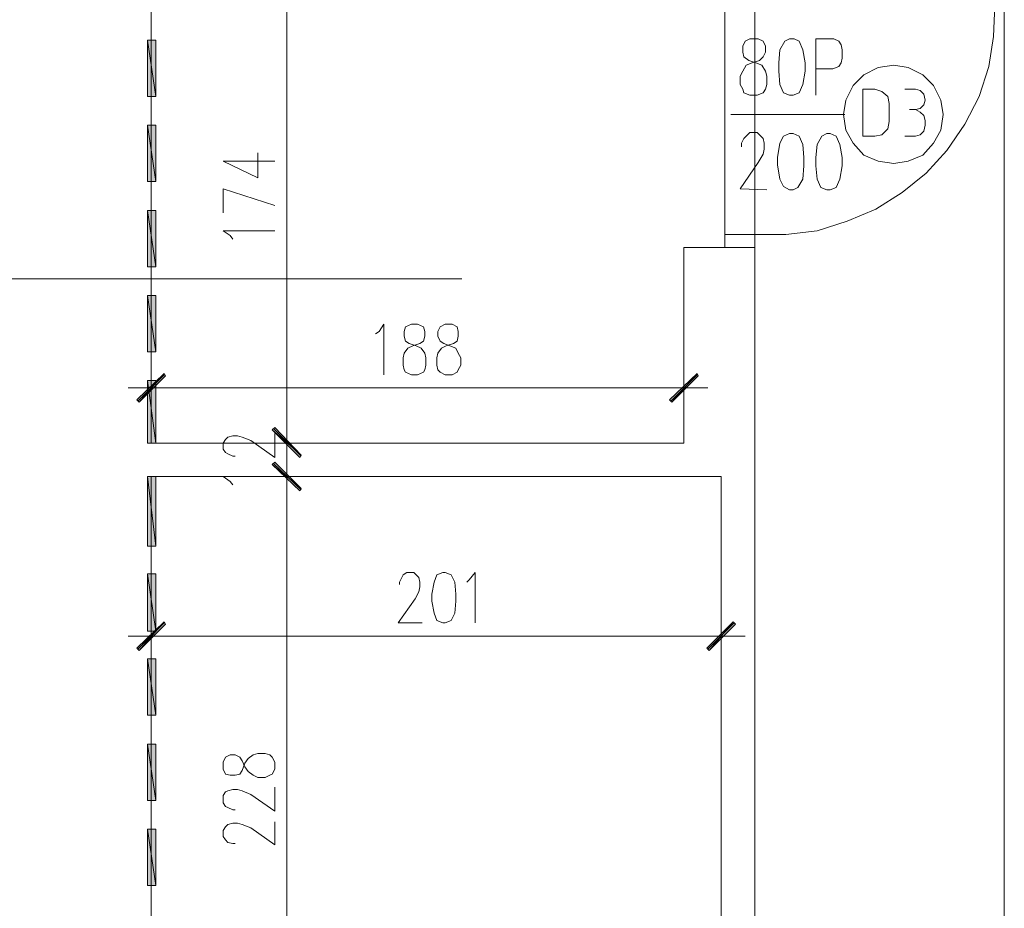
# Model space of a CAD drawing. Header units: inches. Extents: x 1504 to 12593, y -807 to 3183.
# Tile 190 of 256: x 5485 to 5832, y 1471 to 1784. Entities that reach past the tile are written whole.
import ezdxf

# ---------------------------------------------------------------- set-up
doc = ezdxf.new("R2010")
doc.units = ezdxf.units.IN
doc.header["$MEASUREMENT"] = 0
for name, color, linetype in [('at_Entity', 7, 'Continuous'), ('at_Rect', 7, 'Continuous'), ('at_Solid', 7, 'Continuous')]:
    doc.layers.add(name, color=color, linetype=linetype)

msp = doc.modelspace()

# ---------------------------------------------------------------- hatches: boundary and pattern name
at = {"layer": 'at_Solid', "lineweight": 15}
for points in [[(5533.14, 1776.78), (5530.19, 1776.78), (5533.14, 1756.93)], [(5530.19, 1776.78), (5533.14, 1756.93), (5530.19, 1756.93)], [(5533.14, 1746.79), (5530.19, 1746.79), (5533.14, 1726.94)], [(5530.19, 1746.79), (5533.14, 1726.94), (5530.19, 1726.94)], [(5533.14, 1716.8), (5530.19, 1716.8), (5533.14, 1696.95)], [(5530.19, 1716.8), (5533.14, 1696.95), (5530.19, 1696.95)], [(5533.14, 1686.81), (5530.19, 1686.81), (5533.14, 1666.96)], [(5530.19, 1686.81), (5533.14, 1666.96), (5530.19, 1666.96)], [(5526.39, 1650.06), (5527.23, 1649.22), (5536.1, 1659.35)], [(5527.23, 1649.22), (5536.1, 1659.35), (5536.52, 1658.51)], [(5533.14, 1656.82), (5530.19, 1656.82), (5533.14, 1634.86)], [(5530.19, 1656.82), (5533.14, 1634.86), (5530.19, 1634.86)], [(5723.65, 1659.35), (5714.78, 1649.22), (5713.93, 1650.06)], [(5724.07, 1658.51), (5723.65, 1659.35), (5714.78, 1649.22)], [(5584.26, 1630.63), (5574.12, 1639.5), (5574.97, 1640.35)], [(5584.26, 1630.63), (5574.12, 1639.5), (5574.97, 1640.35)], [(5583.83, 1629.79), (5584.26, 1630.63), (5574.12, 1639.5)], [(5583.83, 1629.79), (5584.26, 1630.63), (5574.12, 1639.5)], [(5574.97, 1628.1), (5574.12, 1627.25), (5584.26, 1618.8)], [(5574.97, 1628.1), (5574.12, 1627.25), (5584.26, 1618.8)], [(5574.12, 1627.25), (5584.26, 1618.8), (5583.83, 1617.96)], [(5574.12, 1627.25), (5584.26, 1618.8), (5583.83, 1617.96)], [(5533.14, 1623.03), (5530.19, 1623.03), (5533.14, 1598.53)], [(5530.19, 1623.03), (5533.14, 1598.53), (5530.19, 1598.53)], [(5533.14, 1588.81), (5530.19, 1588.81), (5533.14, 1568.54)], [(5530.19, 1588.81), (5533.14, 1568.54), (5530.19, 1568.54)], [(5526.39, 1562.62), (5527.23, 1561.78), (5536.1, 1571.92)], [(5527.23, 1561.78), (5536.1, 1571.92), (5536.52, 1571.07)], [(5736.32, 1571.92), (5727.87, 1561.78), (5727.03, 1562.62)], [(5737.17, 1571.07), (5736.32, 1571.92), (5727.87, 1561.78)], [(5533.14, 1558.83), (5530.19, 1558.83), (5533.14, 1538.97)], [(5530.19, 1558.83), (5533.14, 1538.97), (5530.19, 1538.97)], [(5533.14, 1528.83), (5530.19, 1528.83), (5533.14, 1508.98)], [(5530.19, 1528.83), (5533.14, 1508.98), (5530.19, 1508.98)], [(5533.14, 1498.84), (5530.19, 1498.84), (5533.14, 1478.99)], [(5530.19, 1498.84), (5533.14, 1478.99), (5530.19, 1478.99)]]:
    msp.add_hatch(color=7, dxfattribs=at).paths.add_polyline_path(points)

# ---------------------------------------------------------------- linework, layer by layer
at = {"layer": 'at_Entity', "color": 7, "lineweight": 15}
for p, q in [((5831.78, -316.64), (5831.78, 1938.56)), ((5531.46, 1634.86), (5531.46, 1808.46)), ((5579.19, 1640.77), (5579.19, 1802.97)), ((5827.98, 1778.05), (5828.4, 1789.03)), ((5826.29, 1767.49), (5827.98, 1778.05)), ((5533.14, 1776.78), (5530.19, 1776.78)), ((5530.19, 1776.78), (5533.14, 1756.93)), ((5530.19, 1776.78), (5533.14, 1756.93)), ((5530.19, 1756.93), (5530.19, 1776.78)), ((5533.14, 1756.93), (5533.14, 1776.78)), ((5740.54, 1776.36), (5739.7, 1774.67)), ((5739.7, 1774.67), (5739.7, 1772.56)), ((5742.23, 1777.21), (5740.54, 1776.36)), ((5745.19, 1777.21), (5742.23, 1777.21)), ((5746.88, 1776.36), (5745.19, 1777.21)), ((5747.73, 1774.67), (5746.88, 1776.36)), ((5747.73, 1772.56), (5747.73, 1774.67)), ((5754.48, 1776.36), (5752.79, 1773.4)), ((5756.18, 1777.21), (5754.48, 1776.36)), ((5757.87, 1777.21), (5756.18, 1777.21)), ((5759.55, 1776.36), (5757.87, 1777.21)), ((5760.82, 1773.4), (5759.55, 1776.36)), ((5765.47, 1757.35), (5765.47, 1777.21)), ((5765.47, 1777.21), (5771.8, 1777.21)), ((5771.8, 1777.21), (5773.49, 1776.36)), ((5773.49, 1776.36), (5774.33, 1775.09)), ((5774.33, 1775.09), (5774.76, 1773.4)), ((5739.7, 1772.56), (5740.13, 1770.87)), ((5746.88, 1770.87), (5747.73, 1772.56)), ((5752.79, 1773.4), (5752.37, 1768.76)), ((5761.66, 1768.76), (5760.82, 1773.4)), ((5774.76, 1773.4), (5774.76, 1770.44)), ((5739.7, 1765.8), (5740.97, 1767.91)), ((5740.13, 1770.87), (5741.81, 1769.6)), ((5740.97, 1767.91), (5743.08, 1768.76)), ((5741.81, 1769.6), (5744.35, 1768.76)), ((5743.08, 1768.76), (5745.61, 1769.6)), ((5744.35, 1768.76), (5746.46, 1767.91)), ((5745.61, 1769.6), (5746.88, 1770.87)), ((5746.46, 1767.91), (5747.73, 1765.8)), ((5752.37, 1768.76), (5752.37, 1765.8)), ((5761.66, 1765.8), (5761.66, 1768.76)), ((5774.33, 1768.76), (5773.49, 1767.49)), ((5774.76, 1770.44), (5774.33, 1768.76)), ((5792.92, 1767.91), (5787.43, 1767.07)), ((5797.99, 1767.07), (5792.92, 1767.91)), ((5738.85, 1764.11), (5739.7, 1765.8)), ((5738.85, 1761.16), (5738.85, 1764.11)), ((5747.73, 1765.8), (5748.15, 1764.11)), ((5748.15, 1764.11), (5748.15, 1761.16)), ((5752.37, 1765.8), (5752.79, 1761.16)), ((5760.82, 1761.16), (5761.66, 1765.8)), ((5771.38, 1766.64), (5765.47, 1766.64)), ((5773.49, 1767.49), (5771.38, 1766.64)), ((5782.36, 1764.54), (5778.56, 1760.73)), ((5787.43, 1767.07), (5782.36, 1764.54)), ((5803.06, 1764.54), (5797.99, 1767.07)), ((5806.86, 1760.73), (5803.06, 1764.54)), ((5822.91, 1756.93), (5826.29, 1767.49)), ((5739.7, 1759.46), (5738.85, 1761.16)), ((5748.15, 1761.16), (5747.73, 1759.46)), ((5752.79, 1761.16), (5754.06, 1758.2)), ((5759.55, 1758.2), (5760.82, 1761.16)), ((5778.56, 1760.73), (5776.03, 1755.66)), ((5809.4, 1755.66), (5806.86, 1760.73)), ((5740.13, 1758.2), (5739.7, 1759.46)), ((5742.23, 1757.35), (5740.13, 1758.2)), ((5744.77, 1757.35), (5742.23, 1757.35)), ((5746.88, 1758.2), (5744.77, 1757.35)), ((5747.73, 1759.46), (5746.88, 1758.2)), ((5754.06, 1758.2), (5756.18, 1757.35)), ((5756.18, 1757.35), (5757.44, 1757.35)), ((5757.44, 1757.35), (5759.55, 1758.2)), ((5786.17, 1759.46), (5781.94, 1759.46)), ((5781.94, 1759.46), (5781.94, 1742.99)), ((5788.7, 1758.62), (5786.17, 1759.46)), ((5790.81, 1756.93), (5788.7, 1758.62)), ((5796.72, 1759.46), (5800.53, 1759.46)), ((5802.22, 1759.04), (5800.53, 1759.46)), ((5803.48, 1757.77), (5802.22, 1759.04)), ((5803.91, 1755.66), (5803.48, 1757.77)), ((5533.14, 1756.93), (5530.19, 1756.93)), ((5776.03, 1755.66), (5775.18, 1750.59)), ((5791.23, 1754.39), (5790.81, 1756.93)), ((5791.23, 1748.06), (5791.23, 1754.39)), ((5802.22, 1752.7), (5803.48, 1753.98)), ((5803.48, 1753.98), (5803.91, 1755.66)), ((5810.24, 1750.59), (5809.4, 1755.66)), ((5817.84, 1747.21), (5822.91, 1756.93)), ((5735.48, 1750.59), (5775.61, 1750.59)), ((5775.18, 1750.59), (5776.03, 1745.1)), ((5800.53, 1752.28), (5798.41, 1752.28)), ((5800.53, 1752.28), (5802.22, 1752.7)), ((5802.22, 1751.44), (5800.53, 1752.28)), ((5803.48, 1750.17), (5802.22, 1751.44)), ((5809.4, 1745.1), (5810.24, 1750.59)), ((5533.14, 1746.79), (5530.19, 1746.79)), ((5530.19, 1746.79), (5533.14, 1726.94)), ((5530.19, 1746.79), (5533.14, 1726.94)), ((5530.19, 1726.94), (5530.19, 1746.79)), ((5533.14, 1726.94), (5533.14, 1746.79)), ((5790.81, 1745.52), (5791.23, 1748.06)), ((5803.91, 1748.48), (5803.48, 1750.17)), ((5803.48, 1744.68), (5803.91, 1746.79)), ((5803.91, 1748.48), (5803.91, 1746.79)), ((5811.51, 1737.92), (5817.84, 1747.21)), ((5740.97, 1742.99), (5742.23, 1744.26)), ((5742.23, 1744.26), (5744.77, 1744.26)), ((5744.77, 1744.26), (5746.03, 1742.99)), ((5756.18, 1743.83), (5754.06, 1742.99)), ((5757.44, 1743.83), (5756.18, 1743.83)), ((5759.55, 1742.99), (5757.44, 1743.83)), ((5769.27, 1743.83), (5767.58, 1742.99)), ((5770.53, 1743.83), (5769.27, 1743.83)), ((5772.65, 1742.99), (5770.53, 1743.83)), ((5776.03, 1745.1), (5778.56, 1740.46)), ((5786.17, 1742.99), (5788.7, 1743.41)), ((5788.7, 1743.41), (5790.81, 1745.52)), ((5800.53, 1742.99), (5802.22, 1743.41)), ((5802.22, 1743.41), (5803.48, 1744.68)), ((5806.86, 1740.46), (5809.4, 1745.1)), ((5739.28, 1740.46), (5740.13, 1742.14)), ((5739.28, 1739.19), (5739.28, 1740.46)), ((5740.13, 1742.14), (5740.97, 1742.99)), ((5746.03, 1742.99), (5746.88, 1742.14)), ((5746.88, 1742.14), (5747.3, 1740.46)), ((5747.3, 1740.46), (5747.3, 1738.34)), ((5752.79, 1740.46), (5751.95, 1735.39)), ((5754.06, 1742.99), (5752.79, 1740.46)), ((5760.82, 1740.03), (5759.55, 1742.99)), ((5761.24, 1735.39), (5760.82, 1740.03)), ((5765.89, 1740.03), (5765.47, 1735.39)), ((5767.58, 1742.99), (5765.89, 1740.03)), ((5773.92, 1740.03), (5772.65, 1742.99)), ((5774.76, 1735.39), (5773.92, 1740.03)), ((5778.56, 1740.46), (5782.36, 1736.23)), ((5781.94, 1742.99), (5786.17, 1742.99)), ((5800.53, 1742.99), (5796.72, 1742.99)), ((5803.06, 1736.23), (5806.86, 1740.46)), ((5569.05, 1728.21), (5569.05, 1737.08)), ((5746.88, 1736.65), (5745.19, 1733.7)), ((5747.3, 1738.34), (5746.88, 1736.65)), ((5804.33, 1729.9), (5811.51, 1737.92)), ((5556.8, 1734.12), (5569.05, 1728.21)), ((5556.8, 1734.12), (5574.97, 1734.12)), ((5745.19, 1733.7), (5738.85, 1724.4)), ((5751.95, 1735.39), (5751.95, 1732.85)), ((5761.24, 1732.43), (5761.24, 1735.39)), ((5765.47, 1735.39), (5765.47, 1732.43)), ((5774.76, 1732.43), (5774.76, 1735.39)), ((5782.36, 1736.23), (5787.43, 1734.12)), ((5787.43, 1734.12), (5792.92, 1733.27)), ((5792.92, 1733.27), (5797.99, 1734.12)), ((5797.99, 1734.12), (5803.06, 1736.23)), ((5751.95, 1732.85), (5752.79, 1727.78)), ((5760.82, 1727.78), (5761.24, 1732.43)), ((5765.47, 1732.43), (5765.89, 1727.78)), ((5773.92, 1727.78), (5774.76, 1732.43)), ((5795.88, 1723.14), (5804.33, 1729.9)), ((5533.14, 1726.94), (5530.19, 1726.94)), ((5752.79, 1727.78), (5754.06, 1725.25)), ((5759.13, 1724.83), (5760.82, 1727.78)), ((5765.89, 1727.78), (5767.15, 1724.83)), ((5772.65, 1724.83), (5773.92, 1727.78)), ((5556.8, 1715.96), (5556.8, 1724.4)), ((5556.8, 1724.4), (5574.97, 1718.49)), ((5738.85, 1724.4), (5748.15, 1723.98)), ((5754.06, 1725.25), (5756.18, 1723.98)), ((5756.18, 1723.98), (5757.44, 1723.98)), ((5757.44, 1723.98), (5759.13, 1724.83)), ((5767.15, 1724.83), (5769.27, 1723.98)), ((5769.27, 1723.98), (5770.53, 1723.98)), ((5770.53, 1723.98), (5772.65, 1724.83)), ((5786.58, 1717.22), (5795.88, 1723.14)), ((5533.14, 1716.8), (5530.19, 1716.8)), ((5530.19, 1716.8), (5533.14, 1696.95)), ((5530.19, 1716.8), (5533.14, 1696.95)), ((5530.19, 1696.95), (5530.19, 1716.8)), ((5533.14, 1696.95), (5533.14, 1716.8)), ((5776.45, 1713), (5786.58, 1717.22)), ((5765.89, 1709.62), (5776.45, 1713)), ((5559.33, 1707.93), (5556.8, 1709.62)), ((5556.8, 1709.62), (5574.97, 1709.62)), ((5754.91, 1708.35), (5765.89, 1709.62)), ((5560.18, 1706.66), (5559.33, 1707.93)), ((5743.92, 1708.35), (5733.36, 1708.35)), ((5733.36, 1708.35), (5733.36, 1703.71)), ((5743.92, 1703.71), (5743.92, 1708.35)), ((5743.92, 1708.35), (5754.91, 1708.35)), ((5719, 1703.71), (5719, 1634.86)), ((5719, 1703.71), (5743.92, 1703.71)), ((5733.36, 1703.71), (5743.92, 1703.71)), ((5743.92, 1703.71), (5743.92, 1395.78)), ((5533.14, 1696.95), (5530.19, 1696.95)), ((5138.63, 1692.73), (5640.86, 1692.73)), ((5533.14, 1686.81), (5530.19, 1686.81)), ((5530.19, 1686.81), (5533.14, 1666.96)), ((5530.19, 1686.81), (5533.14, 1666.96)), ((5530.19, 1666.96), (5530.19, 1686.81)), ((5533.14, 1666.96), (5533.14, 1686.81)), ((5610.45, 1673.3), (5611.71, 1674.14)), ((5611.71, 1674.14), (5613.4, 1676.67)), ((5613.4, 1676.67), (5613.4, 1658.93)), ((5621.01, 1675.83), (5620.58, 1674.14)), ((5620.58, 1674.14), (5620.58, 1672.45)), ((5623.12, 1676.67), (5621.01, 1675.83)), ((5625.23, 1676.67), (5623.12, 1676.67)), ((5627.34, 1675.83), (5625.23, 1676.67)), ((5627.76, 1674.14), (5627.34, 1675.83)), ((5627.76, 1672.45), (5627.76, 1674.14)), ((5633.25, 1675.83), (5632.41, 1674.14)), ((5632.41, 1674.14), (5632.41, 1672.45)), ((5634.94, 1676.67), (5633.25, 1675.83)), ((5637.48, 1676.67), (5634.94, 1676.67)), ((5639.17, 1675.83), (5637.48, 1676.67)), ((5639.59, 1674.14), (5639.17, 1675.83)), ((5639.59, 1672.45), (5639.59, 1674.14)), ((5620.58, 1672.45), (5621.01, 1670.76)), ((5621.01, 1670.76), (5622.27, 1669.91)), ((5626.07, 1669.91), (5627.34, 1670.76)), ((5627.34, 1670.76), (5627.76, 1672.45)), ((5632.41, 1672.45), (5633.25, 1670.76)), ((5633.25, 1670.76), (5634.52, 1669.91)), ((5637.9, 1669.91), (5639.17, 1670.76)), ((5639.17, 1670.76), (5639.59, 1672.45)), ((5620.58, 1666.53), (5621.85, 1668.22)), ((5621.85, 1668.22), (5623.54, 1669.07)), ((5622.27, 1669.91), (5624.81, 1669.07)), ((5623.54, 1669.07), (5626.07, 1669.91)), ((5624.81, 1669.07), (5626.5, 1668.22)), ((5626.5, 1668.22), (5627.76, 1666.53)), ((5632.41, 1666.53), (5633.68, 1668.22)), ((5633.68, 1668.22), (5635.37, 1669.07)), ((5634.52, 1669.91), (5636.63, 1669.07)), ((5635.37, 1669.07), (5637.9, 1669.91)), ((5636.63, 1669.07), (5638.75, 1668.22)), ((5638.75, 1668.22), (5639.59, 1666.53)), ((5533.14, 1666.96), (5530.19, 1666.96)), ((5620.16, 1664.84), (5620.58, 1666.53)), ((5620.16, 1662.31), (5620.16, 1664.84)), ((5627.76, 1666.53), (5628.19, 1664.84)), ((5628.19, 1664.84), (5628.19, 1662.31)), ((5631.99, 1664.84), (5632.41, 1666.53)), ((5631.99, 1662.31), (5631.99, 1664.84)), ((5639.59, 1666.53), (5640.44, 1664.84)), ((5640.44, 1664.84), (5640.44, 1662.31)), ((5531.46, 1646.69), (5531.46, 1661.89)), ((5620.58, 1660.62), (5620.16, 1662.31)), ((5621.01, 1659.78), (5620.58, 1660.62)), ((5627.76, 1660.62), (5627.34, 1659.78)), ((5628.19, 1662.31), (5627.76, 1660.62)), ((5632.41, 1660.62), (5631.99, 1662.31)), ((5633.25, 1659.78), (5632.41, 1660.62)), ((5639.59, 1660.62), (5639.17, 1659.78)), ((5640.44, 1662.31), (5639.59, 1660.62)), ((5719, 1661.89), (5719, 1646.69)), ((5536.1, 1659.35), (5526.39, 1650.06)), ((5536.1, 1658.93), (5526.81, 1649.64)), ((5527.23, 1649.22), (5536.1, 1659.35)), ((5527.23, 1649.22), (5536.1, 1659.35)), ((5536.52, 1658.51), (5527.23, 1649.22)), ((5533.14, 1656.82), (5530.19, 1656.82)), ((5530.19, 1656.82), (5533.14, 1634.86)), ((5530.19, 1656.82), (5533.14, 1634.86)), ((5530.19, 1634.86), (5530.19, 1656.82)), ((5533.14, 1634.86), (5533.14, 1656.82)), ((5536.1, 1659.35), (5536.52, 1658.51)), ((5623.12, 1658.93), (5621.01, 1659.78)), ((5625.23, 1658.93), (5623.12, 1658.93)), ((5627.34, 1659.78), (5625.23, 1658.93)), ((5634.94, 1658.93), (5633.25, 1659.78)), ((5637.48, 1658.93), (5634.94, 1658.93)), ((5639.17, 1659.78), (5637.48, 1658.93)), ((5713.93, 1650.06), (5723.65, 1659.35)), ((5714.36, 1649.64), (5723.65, 1658.93)), ((5723.65, 1659.35), (5714.78, 1649.22)), ((5723.65, 1659.35), (5714.78, 1649.22)), ((5714.78, 1649.22), (5724.07, 1658.51)), ((5724.07, 1658.51), (5723.65, 1659.35)), ((5539.9, 1654.28), (5523.43, 1654.28)), ((5537.37, 1654.28), (5713.51, 1654.28)), ((5710.98, 1654.28), (5727.45, 1654.28)), ((5526.39, 1650.06), (5527.23, 1649.22)), ((5714.78, 1649.22), (5713.93, 1650.06)), ((5579.19, 1640.77), (5579.19, 1646.26)), ((5579.19, 1643.3), (5579.19, 1626.83)), ((5579.19, 1643.3), (5579.19, 1626.83)), ((5574.12, 1639.5), (5574.97, 1640.35)), ((5574.12, 1639.5), (5574.97, 1640.35)), ((5584.26, 1630.63), (5574.12, 1639.5)), ((5574.12, 1639.5), (5583.83, 1629.79)), ((5584.26, 1630.63), (5574.12, 1639.5)), ((5584.26, 1630.63), (5574.12, 1639.5)), ((5574.12, 1639.5), (5583.83, 1629.79)), ((5584.26, 1630.63), (5574.12, 1639.5)), ((5574.54, 1639.92), (5584.26, 1630.21)), ((5574.54, 1639.92), (5584.26, 1630.21)), ((5574.97, 1640.35), (5584.26, 1630.63)), ((5574.97, 1640.35), (5584.26, 1630.63)), ((5556.8, 1634.86), (5557.64, 1636.12)), ((5557.64, 1636.12), (5558.49, 1636.97)), ((5558.49, 1636.97), (5560.18, 1637.39)), ((5560.18, 1637.39), (5561.87, 1637.39)), ((5561.87, 1637.39), (5563.56, 1636.97)), ((5563.56, 1636.97), (5566.51, 1635.7)), ((5574.97, 1629.79), (5574.97, 1638.23)), ((5533.14, 1634.86), (5530.19, 1634.86)), ((5533.14, 1634.86), (5530.19, 1634.86)), ((5719, 1634.86), (5531.46, 1634.86)), ((5556.8, 1632.74), (5556.8, 1634.86)), ((5557.64, 1631.48), (5556.8, 1632.74)), ((5566.51, 1635.7), (5574.97, 1629.79)), ((5586.79, 1634.86), (5572, 1634.86)), ((5586.79, 1634.86), (5572, 1634.86)), ((5579.19, 1623.03), (5579.19, 1634.86)), ((5558.49, 1631.05), (5557.64, 1631.48)), ((5560.18, 1630.21), (5558.49, 1631.05)), ((5561.03, 1630.21), (5560.18, 1630.21)), ((5579.19, 1615), (5579.19, 1631.48)), ((5579.19, 1615), (5579.19, 1631.48)), ((5583.83, 1629.79), (5584.26, 1630.63)), ((5583.83, 1629.79), (5584.26, 1630.63)), ((5574.97, 1628.1), (5574.12, 1627.25)), ((5574.97, 1628.1), (5574.12, 1627.25)), ((5574.12, 1627.25), (5584.26, 1618.8)), ((5574.12, 1627.25), (5584.26, 1618.8)), ((5583.83, 1617.96), (5574.12, 1627.25)), ((5574.12, 1627.25), (5584.26, 1618.8)), ((5574.12, 1627.25), (5584.26, 1618.8)), ((5583.83, 1617.96), (5574.12, 1627.25)), ((5584.26, 1618.38), (5574.54, 1627.68)), ((5584.26, 1618.38), (5574.54, 1627.68)), ((5584.26, 1618.8), (5574.97, 1628.1)), ((5584.26, 1618.8), (5574.97, 1628.1)), ((5533.14, 1623.03), (5530.19, 1623.03)), ((5530.19, 1623.03), (5533.14, 1598.53)), ((5530.19, 1623.03), (5533.14, 1598.53)), ((5530.19, 1598.53), (5530.19, 1623.03)), ((5531.46, 1085.31), (5531.46, 1623.03)), ((5732.1, 1623.03), (5531.46, 1623.03)), ((5533.14, 1598.53), (5533.14, 1623.03)), ((5559.33, 1621.34), (5556.8, 1623.03)), ((5556.8, 1623.03), (5574.97, 1623.03)), ((5572, 1623.03), (5586.79, 1623.03)), ((5572, 1623.03), (5586.79, 1623.03)), ((5732.1, 1623.03), (5732.1, 1395.78)), ((5560.18, 1620.07), (5559.33, 1621.34)), ((5584.26, 1618.8), (5583.83, 1617.96)), ((5584.26, 1618.8), (5583.83, 1617.96)), ((5579.19, 1401.27), (5579.19, 1617.54)), ((5579.19, 1617.54), (5579.19, 1612.05)), ((5533.14, 1598.53), (5530.19, 1598.53)), ((5533.14, 1588.81), (5530.19, 1588.81)), ((5530.19, 1588.81), (5533.14, 1568.54)), ((5530.19, 1588.81), (5533.14, 1568.54)), ((5530.19, 1568.54), (5530.19, 1588.81)), ((5533.14, 1568.54), (5533.14, 1588.81)), ((5618.89, 1585.85), (5619.74, 1587.54)), ((5619.74, 1587.54), (5620.16, 1588.39)), ((5620.16, 1588.39), (5621.43, 1589.24)), ((5621.43, 1589.24), (5623.96, 1589.24)), ((5623.96, 1589.24), (5624.81, 1588.39)), ((5624.81, 1588.39), (5625.65, 1587.54)), ((5625.65, 1587.54), (5626.07, 1585.85)), ((5631.99, 1588.39), (5631.14, 1585.85)), ((5634.1, 1589.24), (5631.99, 1588.39)), ((5634.94, 1589.24), (5634.1, 1589.24)), ((5637.06, 1588.39), (5634.94, 1589.24)), ((5638.32, 1585.85), (5637.06, 1588.39)), ((5643.4, 1586.7), (5645.5, 1589.24)), ((5645.5, 1589.24), (5645.5, 1571.49)), ((5618.89, 1585.01), (5618.89, 1585.85)), ((5626.07, 1584.17), (5625.65, 1582.48)), ((5626.07, 1585.85), (5626.07, 1584.17)), ((5631.14, 1585.85), (5630.3, 1581.63)), ((5638.75, 1581.63), (5638.32, 1585.85)), ((5642.55, 1585.85), (5643.4, 1586.7)), ((5625.65, 1582.48), (5624.38, 1579.94)), ((5630.3, 1581.63), (5630.3, 1579.1)), ((5638.75, 1579.1), (5638.75, 1581.63)), ((5624.38, 1579.94), (5618.47, 1571.49)), ((5630.3, 1579.1), (5631.14, 1574.88)), ((5638.32, 1574.88), (5638.75, 1579.1)), ((5531.46, 1559.24), (5531.46, 1574.45)), ((5631.14, 1574.88), (5631.99, 1572.34)), ((5637.06, 1572.34), (5638.32, 1574.88)), ((5732.1, 1574.45), (5732.1, 1559.24)), ((5536.1, 1571.92), (5526.39, 1562.62)), ((5536.1, 1571.49), (5526.81, 1562.2)), ((5527.23, 1561.78), (5536.1, 1571.92)), ((5527.23, 1561.78), (5536.1, 1571.92)), ((5536.52, 1571.07), (5527.23, 1561.78)), ((5536.1, 1571.92), (5536.52, 1571.07)), ((5618.47, 1571.49), (5626.92, 1571.49)), ((5631.99, 1572.34), (5634.1, 1571.49)), ((5634.1, 1571.49), (5634.94, 1571.49)), ((5634.94, 1571.49), (5637.06, 1572.34)), ((5727.03, 1562.62), (5736.32, 1571.92)), ((5727.45, 1562.2), (5736.74, 1571.49)), ((5736.32, 1571.92), (5727.87, 1561.78)), ((5736.32, 1571.92), (5727.87, 1561.78)), ((5727.87, 1561.78), (5737.17, 1571.07)), ((5737.17, 1571.07), (5736.32, 1571.92)), ((5539.9, 1566.85), (5523.43, 1566.85)), ((5533.14, 1568.54), (5530.19, 1568.54)), ((5537.37, 1566.85), (5726.61, 1566.85)), ((5724.07, 1566.85), (5740.54, 1566.85)), ((5526.39, 1562.62), (5527.23, 1561.78)), ((5727.87, 1561.78), (5727.03, 1562.62)), ((5533.14, 1558.83), (5530.19, 1558.83)), ((5530.19, 1558.83), (5533.14, 1538.97)), ((5530.19, 1558.83), (5533.14, 1538.97)), ((5530.19, 1538.97), (5530.19, 1558.83)), ((5533.14, 1538.97), (5533.14, 1558.83)), ((5533.14, 1538.97), (5530.19, 1538.97)), ((5533.14, 1528.83), (5530.19, 1528.83)), ((5530.19, 1528.83), (5533.14, 1508.98)), ((5530.19, 1528.83), (5533.14, 1508.98)), ((5530.19, 1508.98), (5530.19, 1528.83)), ((5533.14, 1508.98), (5533.14, 1528.83)), ((5559.33, 1525.03), (5557.64, 1524.19)), ((5561.03, 1525.03), (5559.33, 1525.03)), ((5562.72, 1524.19), (5561.03, 1525.03)), ((5565.67, 1523.76), (5567.36, 1525.03)), ((5567.36, 1525.03), (5569.05, 1525.45)), ((5569.05, 1525.45), (5571.59, 1525.45)), ((5571.59, 1525.45), (5573.28, 1525.03)), ((5573.28, 1525.03), (5574.12, 1524.19)), ((5557.64, 1524.19), (5556.8, 1522.5)), ((5556.8, 1522.5), (5556.8, 1519.96)), ((5563.56, 1522.92), (5562.72, 1524.19)), ((5564.41, 1520.81), (5563.56, 1522.92)), ((5563.56, 1519.54), (5564.41, 1522.07)), ((5564.41, 1522.07), (5565.67, 1523.76)), ((5574.12, 1524.19), (5574.97, 1522.5)), ((5574.97, 1522.5), (5574.97, 1519.96)), ((5556.8, 1519.96), (5557.64, 1518.27)), ((5557.64, 1518.27), (5559.33, 1517.85)), ((5561.03, 1517.85), (5562.72, 1518.27)), ((5562.72, 1518.27), (5563.56, 1519.54)), ((5565.67, 1519.12), (5564.41, 1520.81)), ((5567.36, 1517.85), (5565.67, 1519.12)), ((5574.12, 1518.27), (5573.28, 1517.85)), ((5574.97, 1519.96), (5574.12, 1518.27)), ((5559.33, 1517.85), (5561.03, 1517.85)), ((5569.05, 1517.01), (5567.36, 1517.85)), ((5571.59, 1517.01), (5569.05, 1517.01)), ((5573.28, 1517.85), (5571.59, 1517.01)), ((5556.8, 1510.67), (5557.64, 1511.94)), ((5557.64, 1511.94), (5558.49, 1512.36)), ((5558.49, 1512.36), (5560.18, 1512.78)), ((5560.18, 1512.78), (5561.87, 1512.78)), ((5561.87, 1512.78), (5563.56, 1512.36)), ((5563.56, 1512.36), (5566.51, 1511.09)), ((5566.51, 1511.09), (5574.97, 1505.18)), ((5574.97, 1505.18), (5574.97, 1513.63)), ((5533.14, 1508.98), (5530.19, 1508.98)), ((5556.8, 1508.14), (5556.8, 1510.67)), ((5557.64, 1506.87), (5556.8, 1508.14)), ((5558.49, 1506.45), (5557.64, 1506.87)), ((5560.18, 1505.6), (5558.49, 1506.45)), ((5561.03, 1505.6), (5560.18, 1505.6)), ((5558.49, 1500.53), (5560.18, 1500.96)), ((5560.18, 1500.96), (5561.87, 1500.96)), ((5561.87, 1500.96), (5563.56, 1500.53)), ((5574.97, 1493.35), (5574.97, 1501.38)), ((5533.14, 1498.84), (5530.19, 1498.84)), ((5530.19, 1498.84), (5533.14, 1478.99)), ((5530.19, 1498.84), (5533.14, 1478.99)), ((5530.19, 1478.99), (5530.19, 1498.84)), ((5533.14, 1478.99), (5533.14, 1498.84)), ((5556.8, 1498.42), (5557.64, 1499.69)), ((5556.8, 1496.3), (5556.8, 1498.42)), ((5557.64, 1499.69), (5558.49, 1500.53)), ((5563.56, 1500.53), (5566.51, 1499.27)), ((5566.51, 1499.27), (5574.97, 1493.35)), ((5557.64, 1495.04), (5556.8, 1496.3)), ((5558.49, 1494.2), (5557.64, 1495.04)), ((5560.18, 1493.77), (5558.49, 1494.2)), ((5561.03, 1493.77), (5560.18, 1493.77)), ((5533.14, 1478.99), (5530.19, 1478.99))]:
    msp.add_line(p, q, dxfattribs=at)
at = {"layer": 'at_Rect', "color": 6, "lineweight": 15}
for p, q in [((5733.36, 1793.68), (5733.36, 1703.71)), ((5743.92, 1703.71), (5743.92, 1793.68)), ((5743.92, 1703.71), (5733.36, 1703.71))]:
    msp.add_line(p, q, dxfattribs=at)

doc.saveas('drawing.dxf')
